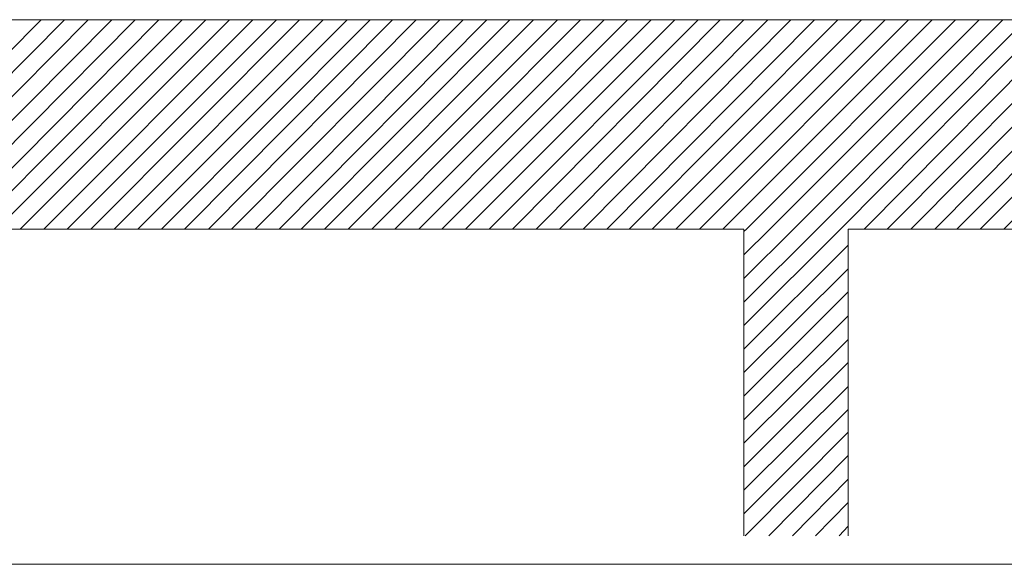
# Model space of a CAD drawing. Header units: millimetres. Extents: x 140304 to 319987, y -10756 to 142544.
# Tile 173 of 203: x 177408 to 180241, y 66071 to 67637. Entities that reach past the tile are written whole.
import ezdxf

# ---------------------------------------------------------------- set-up
doc = ezdxf.new("R2010")
doc.units = ezdxf.units.MM
doc.header["$LTSCALE"] = 10
doc.layers.get('0').update_dxf_attribs({"linetype": 'CONTINUOUS'})
for name, color, linetype, lineweight in [('A wall', 1, 'CONTINUOUS', 15), ('ele_15', 34, 'CONTINUOUS', 15), ('T', 2, 'CONTINUOUS', 20)]:
    doc.layers.add(name, color=color, linetype=linetype, lineweight=lineweight)
doc.layers.add('hatch', color=7, linetype='CONTINUOUS', lineweight=0, true_color=0x919191)

# ---------------------------------------------------------------- blocks, each defined once
blk = doc.blocks.new('Base lucknow')
for points in [[(140828, 87532.4), (159965.8, 87532.4)], [(149462.5, 86930.3), (140828, 86930.3)], [(149462.5, 86047.9), (149462.5, 86930.3)], [(149462.5, 86922.9), (149469.9, 86930.3)], [(152815.8, 86930.3), (149762.1, 86930.3)], [(149762.1, 86930.3), (149762.1, 86047.9)]]:
    blk.add_lwpolyline(points)
at = {"layer": 'A wall', "ltscale": 0.25}
for points in [[(140828, 87532.4), (159965.8, 87532.4)], [(149462.5, 86930.3), (140828, 86930.3)], [(149462.5, 86047.9), (149462.5, 86930.3)], [(152815.8, 86930.3), (149762.1, 86930.3)], [(149762.1, 86930.3), (149762.1, 86047.9)]]:
    blk.add_lwpolyline(points, dxfattribs=at)
at = {"layer": 'hatch'}
for points in [[(146843.4, 86930.3), (147441, 87532.4)], [(146910.1, 86930.3), (147507.8, 87532.4)], [(146978.3, 86930.3), (147576, 87532.4)], [(147045.1, 86930.3), (147644.2, 87532.4)], [(147113.3, 86930.3), (147711, 87532.4)], [(147181.5, 86930.3), (147779.2, 87532.4)], [(147245.3, 86930.3), (147845.9, 87532.4)], [(147312, 86930.3), (147914.1, 87532.4)], [(147380.2, 86930.3), (147982.4, 87532.4)], [(147448.5, 86930.3), (148049.1, 87532.4)], [(147515.2, 86930.3), (148117.4, 87532.4)], [(147583.4, 86930.3), (148184.1, 87532.4)], [(147650.2, 86930.3), (148252.3, 87532.4)], [(147718.4, 86930.3), (148320.5, 87532.4)], [(147786.6, 86930.3), (148387.3, 87532.4)], [(147853.3, 86930.3), (148451.1, 87532.4)], [(147921.5, 86930.3), (148519.3, 87532.4)], [(147988.3, 86930.3), (148587.5, 87532.4)], [(148056.6, 86930.3), (148654.2, 87532.4)], [(148124.8, 86930.3), (148722.4, 87532.4)], [(148188.5, 86930.3), (148789.2, 87532.4)], [(148255.3, 86930.3), (148857.4, 87532.4)], [(148323.5, 86930.3), (148925.6, 87532.4)], [(148391.7, 86930.3), (148992.4, 87532.4)], [(148458.5, 86930.3), (149060.6, 87532.4)], [(148526.7, 86930.3), (149127.3, 87532.4)], [(148593.4, 86930.3), (149195.5, 87532.4)], [(148661.6, 86930.3), (149263.8, 87532.4)], [(148729.9, 86930.3), (149330.5, 87532.4)], [(148796.6, 86930.3), (149394.3, 87532.4)], [(148864.8, 86930.3), (149462.5, 87532.4)], [(148931.6, 86930.3), (149530.8, 87532.4)], [(148999.8, 86930.3), (149597.4, 87532.4)], [(149068, 86930.3), (149665.7, 87532.4)], [(149131.8, 86930.3), (149732.5, 87532.4)], [(149198.6, 86930.3), (149800.7, 87532.4)], [(149266.7, 86930.3), (149868.8, 87532.4)], [(149334.9, 86930.3), (149935.6, 87532.4)], [(149401.7, 86930.3), (150003.8, 87532.4)], [(149469.9, 86930.3), (150070.6, 87532.4)], [(149536.6, 86930.3), (150138.8, 87532.4)], [(149604.9, 86930.3), (150207, 87532.4)], [(149673.1, 86930.3), (150273.8, 87532.4)], [(149739.9, 86930.3), (150337.5, 87532.4)], [(149808.1, 86930.3), (150405.8, 87532.4)], [(149874.8, 86930.3), (150474, 87532.4)], [(149943, 86930.3), (150540.7, 87532.4)], [(150011.3, 86930.3), (150608.9, 87532.4)], [(150075, 86930.3), (150675.7, 87532.4)], [(150141.8, 86930.3), (150743.9, 87532.4)], [(150210, 86930.3), (150812.1, 87532.4)], [(149462.5, 86856.1), (149536.6, 86930.3)], [(149462.5, 86788), (149604.9, 86930.3)], [(149462.5, 86719.7), (149673.1, 86930.3)], [(149462.5, 86653), (149739.9, 86930.3)], [(149462.5, 86584.7), (149762.1, 86884.3)], [(149462.5, 86518), (149762.1, 86816.1)], [(149462.5, 86449.8), (149762.1, 86749.4)], [(149462.5, 86381.6), (149762.1, 86681.2)], [(149462.5, 86314.8), (149762.1, 86612.9)], [(149462.5, 86246.6), (149762.1, 86546.2)], [(149462.5, 86179.9), (149762.1, 86477.9)], [(149462.5, 86111.6), (149762.1, 86411.2)], [(149465.5, 86047.9), (149762.1, 86345.9)], [(149533.7, 86047.9), (149762.1, 86279.3)], [(149601.9, 86047.9), (149762.1, 86211)], [(149668.6, 86047.9), (149762.1, 86144.2)], [(149736.8, 86047.9), (149762.1, 86076)]]:
    blk.add_lwpolyline(points, dxfattribs=at)
at = {"layer": 'T'}
blk.add_lwpolyline([(140304.4, 85966.3), (167058.2, 85966.3)], dxfattribs=at)

msp = doc.modelspace()

# ---------------------------------------------------------------- block references
at = {"layer": 'ele_15'}
msp.add_blockref('Base lucknow', (30029.5, -19895.7), dxfattribs=at)

doc.saveas('drawing.dxf')
